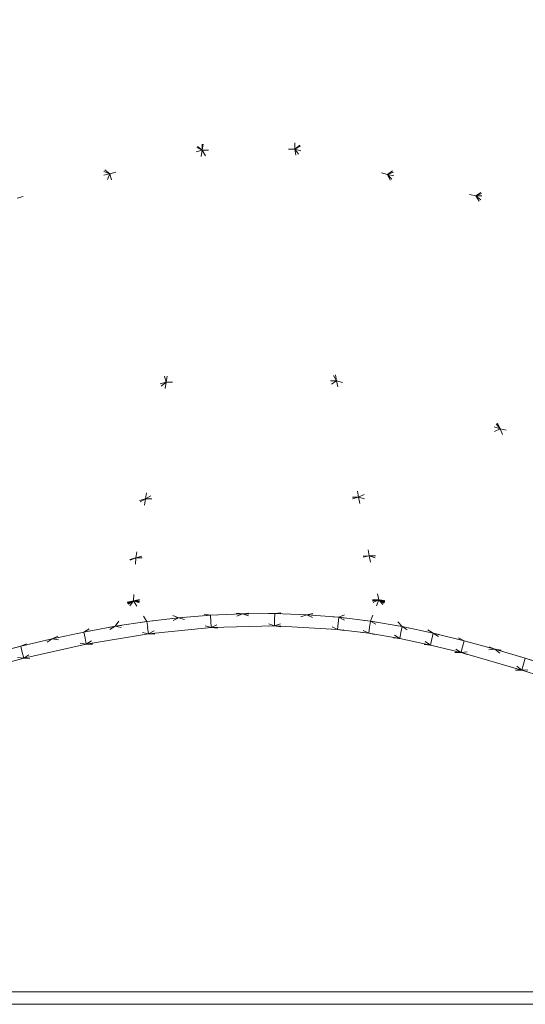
# Model space of a CAD drawing. Header units: millimetres. Extents: x 1700 to 4670, y 990 to 3874.
# Tile 34 of 110: x 3149 to 3157, y 1817 to 1833. Entities that reach past the tile are written whole.
import ezdxf

# ---------------------------------------------------------------- set-up
doc = ezdxf.new("R2010")
doc.units = ezdxf.units.MM
doc.linetypes.add('Wipeout_Contour', pattern=[1000, 0, -1000])
doc.layers.add('Nowe_320-W Umeblowanie', color=252, linetype='Continuous')
doc.layers.add('Nowe_320-W Umeblowanie_Nr_pióra__2', color=252, linetype='Continuous', lineweight=13)

msp = doc.modelspace()

# ---------------------------------------------------------------- linework, layer by layer
at = {"layer": 'Nowe_320-W Umeblowanie', "color": 252, "linetype": 'Wipeout_Contour', "lineweight": 0, "ltscale": 44957.503808}
for p, q in [((3159.216, 1835.532), (3153.697, 1831.133)), ((3153.697, 1831.133), (3159.488, 1834.055))]:
    msp.add_line(p, q, dxfattribs=at)
at = {"layer": 'Nowe_320-W Umeblowanie', "color": 252, "linetype": 'Wipeout_Contour', "lineweight": 0, "ltscale": 269128.605946}
for p, q in [((3153.697, 1831.133), (3159.216, 1835.532)), ((3153.692, 1833.785), (3153.697, 1831.133))]:
    msp.add_line(p, q, dxfattribs=at)
at = {"layer": 'Nowe_320-W Umeblowanie', "color": 252, "linetype": 'Wipeout_Contour', "lineweight": 0, "ltscale": 44756.911994}
for p, q in [((3152.211, 1831.114), (3146.888, 1835.477)), ((3146.477, 1834.05), (3152.211, 1831.114))]:
    msp.add_line(p, q, dxfattribs=at)
at = {"layer": 'Nowe_320-W Umeblowanie', "color": 252, "linetype": 'Wipeout_Contour', "lineweight": 0, "ltscale": 238841.468379}
for p, q in [((3146.888, 1835.477), (3152.211, 1831.114)), ((3152.211, 1831.114), (3152.213, 1833.894))]:
    msp.add_line(p, q, dxfattribs=at)
at = {"layer": 'Nowe_320-W Umeblowanie', "color": 252, "linetype": 'Wipeout_Contour', "lineweight": 0, "ltscale": 44761.63009}
for p, q in [((3150.728, 1830.739), (3146.477, 1834.05)), ((3146.079, 1832.549), (3150.728, 1830.739))]:
    msp.add_line(p, q, dxfattribs=at)
at = {"layer": 'Nowe_320-W Umeblowanie', "color": 252, "linetype": 'Wipeout_Contour', "lineweight": 0, "ltscale": 44816.908188}
for p, q in [((3152.211, 1831.114), (3146.477, 1834.05)), ((3146.477, 1834.05), (3150.728, 1830.739)), ((3150.728, 1830.739), (3152.211, 1831.114))]:
    msp.add_line(p, q, dxfattribs=at)
at = {"layer": 'Nowe_320-W Umeblowanie', "color": 252, "linetype": 'Wipeout_Contour', "lineweight": 0, "ltscale": 44959.674154}
for p, q in [((3159.488, 1834.055), (3153.697, 1831.133)), ((3155.186, 1830.726), (3159.488, 1834.055)), ((3153.697, 1831.133), (3155.186, 1830.726))]:
    msp.add_line(p, q, dxfattribs=at)
at = {"layer": 'Nowe_320-W Umeblowanie', "color": 252, "linetype": 'Wipeout_Contour', "lineweight": 0, "ltscale": 44995.615731}
for p, q in [((3159.488, 1834.055), (3155.186, 1830.726)), ((3155.186, 1830.726), (3159.821, 1832.553))]:
    msp.add_line(p, q, dxfattribs=at)
at = {"layer": 'Nowe_320-W Umeblowanie', "color": 252, "linetype": 'Wipeout_Contour', "lineweight": 0, "ltscale": 59801.5525}
for p, q in [((3152.213, 1833.894), (3152.211, 1831.114)), ((3152.211, 1831.114), (3152.651, 1833.724))]:
    msp.add_line(p, q, dxfattribs=at)
at = {"layer": 'Nowe_320-W Umeblowanie', "color": 252, "linetype": 'Wipeout_Contour', "lineweight": 0, "ltscale": 104695.386679}
for p, q in [((3153.697, 1831.133), (3153.692, 1833.785)), ((3152.651, 1833.724), (3152.211, 1831.114)), ((3152.211, 1831.114), (3153.697, 1831.133))]:
    msp.add_line(p, q, dxfattribs=at)
at = {"layer": 'Nowe_320-W Umeblowanie', "color": 252, "linetype": 'Wipeout_Contour', "lineweight": 0, "ltscale": 44806.650479}
for p, q in [((3150.728, 1830.739), (3146.079, 1832.549)), ((3149.242, 1830.349), (3150.728, 1830.739))]:
    msp.add_line(p, q, dxfattribs=at)
at = {"layer": 'Nowe_320-W Umeblowanie', "color": 252, "linetype": 'Wipeout_Contour', "lineweight": 0, "ltscale": 44998.764608}
for p, q in [((3159.821, 1832.553), (3155.186, 1830.726)), ((3156.599, 1830.382), (3159.821, 1832.553)), ((3155.186, 1830.726), (3156.599, 1830.382))]:
    msp.add_line(p, q, dxfattribs=at)
at = {"layer": 'Nowe_320-W Umeblowanie', "color": 252, "linetype": 'Wipeout_Contour', "lineweight": 0, "ltscale": 45025.090345}
for p, q in [((3159.821, 1832.553), (3156.599, 1830.382)), ((3156.599, 1830.382), (3159.735, 1831.799))]:
    msp.add_line(p, q, dxfattribs=at)
at = {"layer": 'Nowe_320-W Umeblowanie', "color": 252, "linetype": 'Wipeout_Contour', "lineweight": 0, "ltscale": 45027.485127}
for p, q in [((3159.735, 1831.799), (3156.599, 1830.382)), ((3156.599, 1830.382), (3158.164, 1830.411))]:
    msp.add_line(p, q, dxfattribs=at)
at = {"layer": 'Nowe_320-W Umeblowanie', "color": 252, "linetype": 'Wipeout_Contour', "lineweight": 0, "ltscale": 44899.200182}
for p, q in [((3152.211, 1831.114), (3150.728, 1830.739)), ((3151.633, 1827.393), (3152.211, 1831.114)), ((3150.728, 1830.739), (3151.633, 1827.393))]:
    msp.add_line(p, q, dxfattribs=at)
at = {"layer": 'Nowe_320-W Umeblowanie', "color": 252, "linetype": 'Wipeout_Contour', "lineweight": 0, "ltscale": 44949.373323}
for p, q in [((3152.211, 1831.114), (3151.633, 1827.393)), ((3154.368, 1827.416), (3152.211, 1831.114)), ((3151.633, 1827.393), (3154.368, 1827.416))]:
    msp.add_line(p, q, dxfattribs=at)
at = {"layer": 'Nowe_320-W Umeblowanie', "color": 252, "linetype": 'Wipeout_Contour', "lineweight": 0, "ltscale": 44939.117259}
for p, q in [((3153.697, 1831.133), (3152.211, 1831.114)), ((3152.211, 1831.114), (3154.368, 1827.416)), ((3154.368, 1827.416), (3153.697, 1831.133))]:
    msp.add_line(p, q, dxfattribs=at)
at = {"layer": 'Nowe_320-W Umeblowanie', "color": 252, "linetype": 'Wipeout_Contour', "lineweight": 0, "ltscale": 45005.399634}
for p, q in [((3153.697, 1831.133), (3154.368, 1827.416)), ((3156.989, 1826.648), (3153.697, 1831.133)), ((3154.368, 1827.416), (3156.989, 1826.648))]:
    msp.add_line(p, q, dxfattribs=at)
at = {"layer": 'Nowe_320-W Umeblowanie', "color": 252, "linetype": 'Wipeout_Contour', "lineweight": 0, "ltscale": 44989.005338}
for p, q in [((3153.697, 1831.133), (3156.989, 1826.648)), ((3155.186, 1830.726), (3153.697, 1831.133)), ((3156.989, 1826.648), (3155.186, 1830.726))]:
    msp.add_line(p, q, dxfattribs=at)
at = {"layer": 'Nowe_320-W Umeblowanie', "color": 252, "linetype": 'Wipeout_Contour', "lineweight": 0, "ltscale": 44867.223067}
for p, q in [((3149, 1826.697), (3150.728, 1830.739)), ((3150.728, 1830.739), (3149.242, 1830.349))]:
    msp.add_line(p, q, dxfattribs=at)
at = {"layer": 'Nowe_320-W Umeblowanie', "color": 252, "linetype": 'Wipeout_Contour', "lineweight": 0, "ltscale": 44904.812512}
for p, q in [((3150.728, 1830.739), (3149, 1826.697)), ((3151.633, 1827.393), (3150.728, 1830.739)), ((3149, 1826.697), (3151.633, 1827.393))]:
    msp.add_line(p, q, dxfattribs=at)
at = {"layer": 'Nowe_320-W Umeblowanie', "color": 252, "linetype": 'Wipeout_Contour', "lineweight": 0, "ltscale": 45040.100715}
for p, q in [((3155.186, 1830.726), (3159.65, 1826.004)), ((3156.599, 1830.382), (3155.186, 1830.726)), ((3159.65, 1826.004), (3156.599, 1830.382))]:
    msp.add_line(p, q, dxfattribs=at)
at = {"layer": 'Nowe_320-W Umeblowanie', "color": 252, "linetype": 'Wipeout_Contour', "lineweight": 0, "ltscale": 45068.131529}
for p, q in [((3155.186, 1830.726), (3156.989, 1826.648)), ((3159.65, 1826.004), (3155.186, 1830.726)), ((3156.989, 1826.648), (3159.65, 1826.004))]:
    msp.add_line(p, q, dxfattribs=at)
at = {"layer": 'Nowe_320-W Umeblowanie', "color": 252, "linetype": 'Wipeout_Contour', "lineweight": 0, "ltscale": 45083.728155}
for p, q in [((3158.164, 1830.411), (3156.599, 1830.382)), ((3156.599, 1830.382), (3162.302, 1826.12))]:
    msp.add_line(p, q, dxfattribs=at)
at = {"layer": 'Nowe_320-W Umeblowanie', "color": 252, "linetype": 'Wipeout_Contour', "lineweight": 0, "ltscale": 45124.400857}
for p, q in [((3162.302, 1826.12), (3156.599, 1830.382)), ((3156.599, 1830.382), (3159.65, 1826.004))]:
    msp.add_line(p, q, dxfattribs=at)
at = {"layer": 'Nowe_320-W Umeblowanie', "color": 252, "linetype": 'Wipeout_Contour', "lineweight": 0, "ltscale": 44949.689789}
for p, q in [((3151.633, 1827.393), (3148.051, 1824.677)), ((3151.302, 1825.521), (3151.633, 1827.393)), ((3148.051, 1824.677), (3151.302, 1825.521))]:
    msp.add_line(p, q, dxfattribs=at)
at = {"layer": 'Nowe_320-W Umeblowanie', "color": 252, "linetype": 'Wipeout_Contour', "lineweight": 0, "ltscale": 44924.857178}
for p, q in [((3148.051, 1824.677), (3151.633, 1827.393)), ((3151.633, 1827.393), (3149, 1826.697))]:
    msp.add_line(p, q, dxfattribs=at)
at = {"layer": 'Nowe_320-W Umeblowanie', "color": 252, "linetype": 'Wipeout_Contour', "lineweight": 0, "ltscale": 45014.391614}
for p, q in [((3154.368, 1827.416), (3151.302, 1825.521)), ((3154.721, 1825.549), (3154.368, 1827.416)), ((3151.302, 1825.521), (3154.721, 1825.549))]:
    msp.add_line(p, q, dxfattribs=at)
at = {"layer": 'Nowe_320-W Umeblowanie', "color": 252, "linetype": 'Wipeout_Contour', "lineweight": 0, "ltscale": 44978.991664}
for p, q in [((3151.302, 1825.521), (3154.368, 1827.416)), ((3151.633, 1827.393), (3151.302, 1825.521)), ((3154.368, 1827.416), (3151.633, 1827.393))]:
    msp.add_line(p, q, dxfattribs=at)
at = {"layer": 'Nowe_320-W Umeblowanie', "color": 252, "linetype": 'Wipeout_Contour', "lineweight": 0, "ltscale": 45049.766202}
for p, q in [((3156.989, 1826.648), (3154.368, 1827.416)), ((3154.368, 1827.416), (3154.721, 1825.549)), ((3154.721, 1825.549), (3156.989, 1826.648))]:
    msp.add_line(p, q, dxfattribs=at)
at = {"layer": 'Nowe_320-W Umeblowanie', "color": 252, "linetype": 'Wipeout_Contour', "lineweight": 0, "ltscale": 45094.262704}
for p, q in [((3156.989, 1826.648), (3154.721, 1825.549)), ((3157.897, 1824.638), (3156.989, 1826.648)), ((3154.721, 1825.549), (3157.897, 1824.638))]:
    msp.add_line(p, q, dxfattribs=at)
at = {"layer": 'Nowe_320-W Umeblowanie', "color": 252, "linetype": 'Wipeout_Contour', "lineweight": 0, "ltscale": 45128.381703}
for p, q in [((3159.65, 1826.004), (3156.989, 1826.648)), ((3156.989, 1826.648), (3157.897, 1824.638))]:
    msp.add_line(p, q, dxfattribs=at)
at = {"layer": 'Nowe_320-W Umeblowanie', "color": 252, "linetype": 'Wipeout_Contour', "lineweight": 0, "ltscale": 45041.940853}
for p, q in [((3154.721, 1825.549), (3151.146, 1824.577)), ((3154.891, 1824.607), (3154.721, 1825.549)), ((3151.146, 1824.577), (3154.891, 1824.607))]:
    msp.add_line(p, q, dxfattribs=at)
at = {"layer": 'Nowe_320-W Umeblowanie', "color": 252, "linetype": 'Wipeout_Contour', "lineweight": 0, "ltscale": 45009.056501}
for p, q in [((3151.146, 1824.577), (3154.721, 1825.549)), ((3154.721, 1825.549), (3151.302, 1825.521)), ((3151.302, 1825.521), (3151.146, 1824.577))]:
    msp.add_line(p, q, dxfattribs=at)
at = {"layer": 'Nowe_320-W Umeblowanie', "color": 252, "linetype": 'Wipeout_Contour', "lineweight": 0, "ltscale": 45092.797117}
for p, q in [((3157.897, 1824.638), (3154.721, 1825.549)), ((3154.721, 1825.549), (3154.891, 1824.607)), ((3154.891, 1824.607), (3157.897, 1824.638))]:
    msp.add_line(p, q, dxfattribs=at)
at = {"layer": 'Nowe_320-W Umeblowanie', "color": 252, "linetype": 'Wipeout_Contour', "lineweight": 0, "ltscale": 44967.921681}
for p, q in [((3151.302, 1825.521), (3147.593, 1823.653)), ((3151.146, 1824.577), (3151.302, 1825.521)), ((3147.593, 1823.653), (3151.146, 1824.577))]:
    msp.add_line(p, q, dxfattribs=at)
at = {"layer": 'Nowe_320-W Umeblowanie', "color": 252, "linetype": 'Wipeout_Contour', "lineweight": 0, "ltscale": 44944.699466}
for p, q in [((3147.593, 1823.653), (3151.302, 1825.521)), ((3151.302, 1825.521), (3148.051, 1824.677))]:
    msp.add_line(p, q, dxfattribs=at)
at = {"layer": 'Nowe_320-W Umeblowanie', "color": 252, "linetype": 'Wipeout_Contour', "lineweight": 0, "ltscale": 45059.521609}
for p, q in [((3154.891, 1824.607), (3151.106, 1823.888)), ((3155.043, 1823.903), (3154.891, 1824.607)), ((3151.106, 1823.888), (3155.043, 1823.903))]:
    msp.add_line(p, q, dxfattribs=at)
at = {"layer": 'Nowe_320-W Umeblowanie', "color": 252, "linetype": 'Wipeout_Contour', "lineweight": 0, "ltscale": 45025.964999}
for p, q in [((3151.106, 1823.888), (3154.891, 1824.607)), ((3154.891, 1824.607), (3151.146, 1824.577)), ((3151.146, 1824.577), (3151.106, 1823.888))]:
    msp.add_line(p, q, dxfattribs=at)
at = {"layer": 'Nowe_320-W Umeblowanie', "color": 252, "linetype": 'Wipeout_Contour', "lineweight": 0, "ltscale": 45131.699943}
for p, q in [((3157.897, 1824.638), (3154.891, 1824.607)), ((3154.891, 1824.607), (3158.362, 1823.61))]:
    msp.add_line(p, q, dxfattribs=at)
at = {"layer": 'Nowe_320-W Umeblowanie', "color": 252, "linetype": 'Wipeout_Contour', "lineweight": 0, "ltscale": 45116.227952}
for p, q in [((3154.891, 1824.607), (3155.043, 1823.903)), ((3158.362, 1823.61), (3154.891, 1824.607)), ((3155.043, 1823.903), (3158.362, 1823.61))]:
    msp.add_line(p, q, dxfattribs=at)
at = {"layer": 'Nowe_320-W Umeblowanie', "color": 252, "linetype": 'Wipeout_Contour', "lineweight": 0, "ltscale": 44979.08663}
for p, q in [((3151.146, 1824.577), (3147.173, 1822.898)), ((3151.106, 1823.888), (3151.146, 1824.577)), ((3147.173, 1822.898), (3151.106, 1823.888))]:
    msp.add_line(p, q, dxfattribs=at)
at = {"layer": 'Nowe_320-W Umeblowanie', "color": 252, "linetype": 'Wipeout_Contour', "lineweight": 0, "ltscale": 44955.143079}
for p, q in [((3147.173, 1822.898), (3151.146, 1824.577)), ((3151.146, 1824.577), (3147.593, 1823.653))]:
    msp.add_line(p, q, dxfattribs=at)
at = {"layer": 'Nowe_320-W Umeblowanie', "color": 252, "linetype": 'Wipeout_Contour', "lineweight": 0, "ltscale": 44972.536988}
for p, q in [((3151.106, 1823.888), (3147.173, 1822.898)), ((3148.798, 1823.029), (3151.106, 1823.888))]:
    msp.add_line(p, q, dxfattribs=at)
at = {"layer": 'Nowe_320-W Umeblowanie', "color": 252, "linetype": 'Wipeout_Contour', "lineweight": 0, "ltscale": 44986.818402}
for p, q in [((3151.106, 1823.888), (3148.798, 1823.029)), ((3149.299, 1823.158), (3151.106, 1823.888)), ((3148.798, 1823.029), (3149.299, 1823.158))]:
    msp.add_line(p, q, dxfattribs=at)
at = {"layer": 'Nowe_320-W Umeblowanie', "color": 252, "linetype": 'Wipeout_Contour', "lineweight": 0, "ltscale": 44992.624794}
for p, q in [((3151.106, 1823.888), (3149.299, 1823.158)), ((3149.804, 1823.278), (3151.106, 1823.888)), ((3149.299, 1823.158), (3149.804, 1823.278))]:
    msp.add_line(p, q, dxfattribs=at)
at = {"layer": 'Nowe_320-W Umeblowanie', "color": 252, "linetype": 'Wipeout_Contour', "lineweight": 0, "ltscale": 44998.588614}
for p, q in [((3151.106, 1823.888), (3149.804, 1823.278)), ((3150.312, 1823.386), (3151.106, 1823.888)), ((3149.804, 1823.278), (3150.312, 1823.386))]:
    msp.add_line(p, q, dxfattribs=at)
at = {"layer": 'Nowe_320-W Umeblowanie', "color": 252, "linetype": 'Wipeout_Contour', "lineweight": 0, "ltscale": 45004.631797}
for p, q in [((3151.106, 1823.888), (3150.312, 1823.386)), ((3150.815, 1823.479), (3151.106, 1823.888)), ((3150.312, 1823.386), (3150.815, 1823.479))]:
    msp.add_line(p, q, dxfattribs=at)
at = {"layer": 'Nowe_320-W Umeblowanie', "color": 252, "linetype": 'Wipeout_Contour', "lineweight": 0, "ltscale": 45011.104642}
for p, q in [((3151.106, 1823.888), (3150.815, 1823.479)), ((3151.322, 1823.556), (3151.106, 1823.888)), ((3150.815, 1823.479), (3151.322, 1823.556))]:
    msp.add_line(p, q, dxfattribs=at)
at = {"layer": 'Nowe_320-W Umeblowanie', "color": 252, "linetype": 'Wipeout_Contour', "lineweight": 0, "ltscale": 45050.217525}
for p, q in [((3155.043, 1823.903), (3151.106, 1823.888)), ((3151.106, 1823.888), (3152.858, 1823.68)), ((3152.858, 1823.68), (3155.043, 1823.903))]:
    msp.add_line(p, q, dxfattribs=at)
at = {"layer": 'Nowe_320-W Umeblowanie', "color": 252, "linetype": 'Wipeout_Contour', "lineweight": 0, "ltscale": 45018.011304}
for p, q in [((3151.106, 1823.888), (3151.322, 1823.556)), ((3151.832, 1823.616), (3151.106, 1823.888)), ((3151.322, 1823.556), (3151.832, 1823.616))]:
    msp.add_line(p, q, dxfattribs=at)
at = {"layer": 'Nowe_320-W Umeblowanie', "color": 252, "linetype": 'Wipeout_Contour', "lineweight": 0, "ltscale": 45024.78462}
for p, q in [((3152.343, 1823.657), (3151.106, 1823.888)), ((3151.106, 1823.888), (3151.832, 1823.616)), ((3151.832, 1823.616), (3152.343, 1823.657))]:
    msp.add_line(p, q, dxfattribs=at)
at = {"layer": 'Nowe_320-W Umeblowanie', "color": 252, "linetype": 'Wipeout_Contour', "lineweight": 0, "ltscale": 45031.988348}
for p, q in [((3151.106, 1823.888), (3152.343, 1823.657)), ((3152.858, 1823.68), (3151.106, 1823.888)), ((3152.343, 1823.657), (3152.858, 1823.68))]:
    msp.add_line(p, q, dxfattribs=at)
at = {"layer": 'Nowe_320-W Umeblowanie', "color": 252, "linetype": 'Wipeout_Contour', "lineweight": 0, "ltscale": 45069.324415}
for p, q in [((3155.043, 1823.903), (3152.858, 1823.68)), ((3153.374, 1823.682), (3155.043, 1823.903)), ((3152.858, 1823.68), (3153.374, 1823.682))]:
    msp.add_line(p, q, dxfattribs=at)
at = {"layer": 'Nowe_320-W Umeblowanie', "color": 252, "linetype": 'Wipeout_Contour', "lineweight": 0, "ltscale": 45077.049728}
for p, q in [((3155.043, 1823.903), (3153.374, 1823.682)), ((3153.889, 1823.664), (3155.043, 1823.903)), ((3153.374, 1823.682), (3153.889, 1823.664))]:
    msp.add_line(p, q, dxfattribs=at)
at = {"layer": 'Nowe_320-W Umeblowanie', "color": 252, "linetype": 'Wipeout_Contour', "lineweight": 0, "ltscale": 45085.0032}
for p, q in [((3155.043, 1823.903), (3153.889, 1823.664)), ((3154.404, 1823.624), (3155.043, 1823.903)), ((3153.889, 1823.664), (3154.404, 1823.624))]:
    msp.add_line(p, q, dxfattribs=at)
at = {"layer": 'Nowe_320-W Umeblowanie', "color": 252, "linetype": 'Wipeout_Contour', "lineweight": 0, "ltscale": 45093.052647}
for p, q in [((3155.043, 1823.903), (3154.404, 1823.624)), ((3154.912, 1823.562), (3155.043, 1823.903)), ((3154.404, 1823.624), (3154.912, 1823.562))]:
    msp.add_line(p, q, dxfattribs=at)
at = {"layer": 'Nowe_320-W Umeblowanie', "color": 252, "linetype": 'Wipeout_Contour', "lineweight": 0, "ltscale": 45102.00378}
for p, q in [((3155.043, 1823.903), (3154.912, 1823.562)), ((3155.417, 1823.477), (3155.043, 1823.903)), ((3154.912, 1823.562), (3155.417, 1823.477))]:
    msp.add_line(p, q, dxfattribs=at)
at = {"layer": 'Nowe_320-W Umeblowanie', "color": 252, "linetype": 'Wipeout_Contour', "lineweight": 0, "ltscale": 45156.569632}
for p, q in [((3158.362, 1823.61), (3155.043, 1823.903)), ((3155.043, 1823.903), (3158.832, 1822.839))]:
    msp.add_line(p, q, dxfattribs=at)
at = {"layer": 'Nowe_320-W Umeblowanie', "color": 252, "linetype": 'Wipeout_Contour', "lineweight": 0, "ltscale": 45149.553278}
for p, q in [((3155.043, 1823.903), (3156.907, 1823.112)), ((3158.832, 1822.839), (3155.043, 1823.903)), ((3156.907, 1823.112), (3158.832, 1822.839))]:
    msp.add_line(p, q, dxfattribs=at)
at = {"layer": 'Nowe_320-W Umeblowanie', "color": 252, "linetype": 'Wipeout_Contour', "lineweight": 0, "ltscale": 45128.586529}
for p, q in [((3156.907, 1823.112), (3155.043, 1823.903)), ((3155.043, 1823.903), (3156.414, 1823.248)), ((3156.414, 1823.248), (3156.907, 1823.112))]:
    msp.add_line(p, q, dxfattribs=at)
at = {"layer": 'Nowe_320-W Umeblowanie', "color": 252, "linetype": 'Wipeout_Contour', "lineweight": 0, "ltscale": 45110.682061}
for p, q in [((3155.043, 1823.903), (3155.417, 1823.477)), ((3155.918, 1823.371), (3155.043, 1823.903)), ((3155.417, 1823.477), (3155.918, 1823.371))]:
    msp.add_line(p, q, dxfattribs=at)
at = {"layer": 'Nowe_320-W Umeblowanie', "color": 252, "linetype": 'Wipeout_Contour', "lineweight": 0, "ltscale": 45119.523277}
for p, q in [((3155.043, 1823.903), (3155.918, 1823.371)), ((3156.414, 1823.248), (3155.043, 1823.903)), ((3155.918, 1823.371), (3156.414, 1823.248))]:
    msp.add_line(p, q, dxfattribs=at)
at = {"layer": 'Nowe_320-W Umeblowanie', "color": 252, "linetype": 'Wipeout_Contour', "lineweight": 0, "ltscale": 45036.266848}
for p, q in [((3152.343, 1823.657), (3151.832, 1823.616)), ((3152.356, 1823.46), (3152.343, 1823.657)), ((3151.832, 1823.616), (3152.356, 1823.46))]:
    msp.add_line(p, q, dxfattribs=at)
at = {"layer": 'Nowe_320-W Umeblowanie', "color": 252, "linetype": 'Wipeout_Contour', "lineweight": 0, "ltscale": 45044.165354}
for p, q in [((3152.858, 1823.68), (3152.343, 1823.657)), ((3152.343, 1823.657), (3152.356, 1823.46)), ((3152.356, 1823.46), (3152.858, 1823.68))]:
    msp.add_line(p, q, dxfattribs=at)
at = {"layer": 'Nowe_320-W Umeblowanie', "color": 252, "linetype": 'Wipeout_Contour', "lineweight": 0, "ltscale": 45053.168151}
for p, q in [((3152.858, 1823.68), (3152.356, 1823.46)), ((3153.371, 1823.484), (3152.858, 1823.68)), ((3152.356, 1823.46), (3153.371, 1823.484))]:
    msp.add_line(p, q, dxfattribs=at)
at = {"layer": 'Nowe_320-W Umeblowanie', "color": 252, "linetype": 'Wipeout_Contour', "lineweight": 0, "ltscale": 45058.355948}
for p, q in [((3153.374, 1823.682), (3152.858, 1823.68)), ((3152.858, 1823.68), (3153.371, 1823.484)), ((3153.371, 1823.484), (3153.374, 1823.682))]:
    msp.add_line(p, q, dxfattribs=at)
at = {"layer": 'Nowe_320-W Umeblowanie', "color": 252, "linetype": 'Wipeout_Contour', "lineweight": 0, "ltscale": 45066.971664}
for p, q in [((3153.374, 1823.682), (3153.371, 1823.484)), ((3153.371, 1823.484), (3153.889, 1823.664)), ((3153.889, 1823.664), (3153.374, 1823.682))]:
    msp.add_line(p, q, dxfattribs=at)
at = {"layer": 'Nowe_320-W Umeblowanie', "color": 252, "linetype": 'Wipeout_Contour', "lineweight": 0, "ltscale": 45076.293204}
for p, q in [((3153.889, 1823.664), (3153.371, 1823.484)), ((3154.384, 1823.427), (3153.889, 1823.664)), ((3153.371, 1823.484), (3154.384, 1823.427))]:
    msp.add_line(p, q, dxfattribs=at)
at = {"layer": 'Nowe_320-W Umeblowanie', "color": 252, "linetype": 'Wipeout_Contour', "lineweight": 0, "ltscale": 45082.376464}
for p, q in [((3153.889, 1823.664), (3154.384, 1823.427)), ((3154.404, 1823.624), (3153.889, 1823.664)), ((3154.384, 1823.427), (3154.404, 1823.624))]:
    msp.add_line(p, q, dxfattribs=at)
at = {"layer": 'Nowe_320-W Umeblowanie', "color": 252, "linetype": 'Wipeout_Contour', "lineweight": 0, "ltscale": 45015.868343}
for p, q in [((3151.322, 1823.556), (3150.815, 1823.479)), ((3151.349, 1823.36), (3151.322, 1823.556)), ((3150.815, 1823.479), (3151.349, 1823.36))]:
    msp.add_line(p, q, dxfattribs=at)
at = {"layer": 'Nowe_320-W Umeblowanie', "color": 252, "linetype": 'Wipeout_Contour', "lineweight": 0, "ltscale": 45023.129921}
for p, q in [((3151.832, 1823.616), (3151.322, 1823.556)), ((3151.322, 1823.556), (3151.349, 1823.36)), ((3151.349, 1823.36), (3151.832, 1823.616))]:
    msp.add_line(p, q, dxfattribs=at)
at = {"layer": 'Nowe_320-W Umeblowanie', "color": 252, "linetype": 'Wipeout_Contour', "lineweight": 0, "ltscale": 45031.434568}
for p, q in [((3151.832, 1823.616), (3151.349, 1823.36)), ((3152.356, 1823.46), (3151.832, 1823.616)), ((3151.349, 1823.36), (3152.356, 1823.46))]:
    msp.add_line(p, q, dxfattribs=at)
at = {"layer": 'Nowe_320-W Umeblowanie', "color": 252, "linetype": 'Wipeout_Contour', "lineweight": 0, "ltscale": 45078.702292}
for p, q in [((3153.371, 1823.484), (3152.356, 1823.459)), ((3155.874, 1823.178), (3153.371, 1823.484)), ((3152.356, 1823.459), (3155.874, 1823.178))]:
    msp.add_line(p, q, dxfattribs=at)
at = {"layer": 'Nowe_320-W Umeblowanie', "color": 252, "linetype": 'Wipeout_Contour', "lineweight": 0, "ltscale": 75093.63292}
for p, q in [((3153.371, 1823.484), (3152.356, 1823.46)), ((3152.359, 1823.459), (3153.371, 1823.484)), ((3153.371, 1823.484), (3153.375, 1823.484)), ((3153.375, 1823.484), (3153.371, 1823.484)), ((3152.356, 1823.46), (3152.359, 1823.459))]:
    msp.add_line(p, q, dxfattribs=at)
at = {"layer": 'Nowe_320-W Umeblowanie', "color": 252, "linetype": 'Wipeout_Contour', "lineweight": 0, "ltscale": 45089.68165}
for p, q in [((3154.384, 1823.427), (3153.371, 1823.484)), ((3153.371, 1823.484), (3155.38, 1823.282)), ((3155.38, 1823.282), (3154.384, 1823.427))]:
    msp.add_line(p, q, dxfattribs=at)
at = {"layer": 'Nowe_320-W Umeblowanie', "color": 252, "linetype": 'Wipeout_Contour', "lineweight": 0, "ltscale": 45102.513748}
for p, q in [((3155.38, 1823.282), (3153.371, 1823.484)), ((3153.371, 1823.484), (3155.874, 1823.178)), ((3155.874, 1823.178), (3155.38, 1823.282))]:
    msp.add_line(p, q, dxfattribs=at)
at = {"layer": 'Nowe_320-W Umeblowanie', "color": 252, "linetype": 'Wipeout_Contour', "lineweight": 0, "ltscale": 75133.102505}
for p, q in [((3153.371, 1823.484), (3153.377, 1823.484)), ((3154.384, 1823.427), (3153.371, 1823.484)), ((3153.377, 1823.484), (3154.384, 1823.427)), ((3154.384, 1823.427), (3154.393, 1823.426)), ((3154.393, 1823.426), (3154.384, 1823.427))]:
    msp.add_line(p, q, dxfattribs=at)
at = {"layer": 'Nowe_320-W Umeblowanie', "color": 252, "linetype": 'Wipeout_Contour', "lineweight": 0, "ltscale": 45092.883739}
for p, q in [((3154.404, 1823.624), (3154.384, 1823.427)), ((3154.883, 1823.366), (3154.404, 1823.624)), ((3154.384, 1823.427), (3154.883, 1823.366))]:
    msp.add_line(p, q, dxfattribs=at)
at = {"layer": 'Nowe_320-W Umeblowanie', "color": 252, "linetype": 'Wipeout_Contour', "lineweight": 0, "ltscale": 45094.917458}
for p, q in [((3154.912, 1823.562), (3154.404, 1823.624)), ((3154.404, 1823.624), (3154.883, 1823.366)), ((3154.883, 1823.366), (3154.912, 1823.562))]:
    msp.add_line(p, q, dxfattribs=at)
at = {"layer": 'Nowe_320-W Umeblowanie', "color": 252, "linetype": 'Wipeout_Contour', "lineweight": 0, "ltscale": 45105.459268}
for p, q in [((3154.912, 1823.562), (3154.883, 1823.366)), ((3155.38, 1823.283), (3154.912, 1823.562)), ((3154.883, 1823.366), (3155.38, 1823.283))]:
    msp.add_line(p, q, dxfattribs=at)
at = {"layer": 'Nowe_320-W Umeblowanie', "color": 252, "linetype": 'Wipeout_Contour', "lineweight": 0, "ltscale": 45107.80328}
for p, q in [((3155.417, 1823.477), (3154.912, 1823.562)), ((3154.912, 1823.562), (3155.38, 1823.283)), ((3155.38, 1823.283), (3155.417, 1823.477))]:
    msp.add_line(p, q, dxfattribs=at)
at = {"layer": 'Nowe_320-W Umeblowanie', "color": 252, "linetype": 'Wipeout_Contour', "lineweight": 0, "ltscale": 44996.983548}
for p, q in [((3150.312, 1823.386), (3149.804, 1823.278)), ((3150.351, 1823.192), (3150.312, 1823.386)), ((3149.804, 1823.278), (3150.351, 1823.192))]:
    msp.add_line(p, q, dxfattribs=at)
at = {"layer": 'Nowe_320-W Umeblowanie', "color": 252, "linetype": 'Wipeout_Contour', "lineweight": 0, "ltscale": 45003.696426}
for p, q in [((3150.815, 1823.479), (3150.312, 1823.386)), ((3150.312, 1823.386), (3150.351, 1823.192)), ((3150.351, 1823.192), (3150.815, 1823.479))]:
    msp.add_line(p, q, dxfattribs=at)
at = {"layer": 'Nowe_320-W Umeblowanie', "color": 252, "linetype": 'Wipeout_Contour', "lineweight": 0, "ltscale": 45011.396873}
for p, q in [((3150.815, 1823.479), (3150.351, 1823.192)), ((3150.351, 1823.192), (3151.349, 1823.36)), ((3151.349, 1823.36), (3150.815, 1823.479))]:
    msp.add_line(p, q, dxfattribs=at)
at = {"layer": 'Nowe_320-W Umeblowanie', "color": 252, "linetype": 'Wipeout_Contour', "lineweight": 0, "ltscale": 45056.058101}
for p, q in [((3151.349, 1823.36), (3150.351, 1823.192)), ((3156.364, 1823.056), (3151.349, 1823.36)), ((3150.351, 1823.192), (3156.364, 1823.056))]:
    msp.add_line(p, q, dxfattribs=at)
at = {"layer": 'Nowe_320-W Umeblowanie', "color": 252, "linetype": 'Wipeout_Contour', "lineweight": 0, "ltscale": 75024.221301}
for p, q in [((3151.349, 1823.36), (3150.351, 1823.192)), ((3150.352, 1823.192), (3151.349, 1823.36)), ((3151.349, 1823.36), (3151.351, 1823.36)), ((3151.351, 1823.36), (3151.349, 1823.36)), ((3150.351, 1823.192), (3150.352, 1823.192))]:
    msp.add_line(p, q, dxfattribs=at)
at = {"layer": 'Nowe_320-W Umeblowanie', "color": 252, "linetype": 'Wipeout_Contour', "lineweight": 0, "ltscale": 75057.550025}
for p, q in [((3152.356, 1823.46), (3151.349, 1823.36)), ((3151.349, 1823.36), (3151.351, 1823.36)), ((3151.351, 1823.36), (3152.356, 1823.459)), ((3152.358, 1823.459), (3152.356, 1823.46)), ((3152.356, 1823.459), (3152.358, 1823.459))]:
    msp.add_line(p, q, dxfattribs=at)
at = {"layer": 'Nowe_320-W Umeblowanie', "color": 252, "linetype": 'Wipeout_Contour', "lineweight": 0, "ltscale": 45069.051975}
for p, q in [((3152.356, 1823.459), (3151.349, 1823.36)), ((3151.349, 1823.36), (3156.364, 1823.056)), ((3156.364, 1823.056), (3152.356, 1823.459))]:
    msp.add_line(p, q, dxfattribs=at)
at = {"layer": 'Nowe_320-W Umeblowanie', "color": 252, "linetype": 'Wipeout_Contour', "lineweight": 0, "ltscale": 45103.924272}
for p, q in [((3155.874, 1823.178), (3152.356, 1823.459)), ((3152.356, 1823.459), (3156.364, 1823.056)), ((3156.364, 1823.056), (3155.874, 1823.178))]:
    msp.add_line(p, q, dxfattribs=at)
at = {"layer": 'Nowe_320-W Umeblowanie', "color": 252, "linetype": 'Wipeout_Contour', "lineweight": 0, "ltscale": 45101.888524}
for p, q in [((3154.883, 1823.366), (3154.384, 1823.427)), ((3154.384, 1823.427), (3155.38, 1823.282)), ((3155.38, 1823.282), (3154.883, 1823.366))]:
    msp.add_line(p, q, dxfattribs=at)
at = {"layer": 'Nowe_320-W Umeblowanie', "color": 252, "linetype": 'Wipeout_Contour', "lineweight": 0, "ltscale": 90203.733698}
for p, q in [((3154.883, 1823.366), (3154.384, 1823.427)), ((3154.384, 1823.427), (3154.393, 1823.426)), ((3154.393, 1823.426), (3154.883, 1823.366)), ((3154.883, 1823.366), (3155.367, 1823.285)), ((3155.38, 1823.283), (3154.883, 1823.366)), ((3155.367, 1823.285), (3155.38, 1823.283))]:
    msp.add_line(p, q, dxfattribs=at)
at = {"layer": 'Nowe_320-W Umeblowanie', "color": 252, "linetype": 'Wipeout_Contour', "lineweight": 0, "ltscale": 45118.419696}
for p, q in [((3155.417, 1823.477), (3155.38, 1823.283)), ((3155.874, 1823.178), (3155.417, 1823.477)), ((3155.38, 1823.283), (3155.874, 1823.178))]:
    msp.add_line(p, q, dxfattribs=at)
at = {"layer": 'Nowe_320-W Umeblowanie', "color": 252, "linetype": 'Wipeout_Contour', "lineweight": 0, "ltscale": 45121.0464}
for p, q in [((3155.417, 1823.477), (3155.874, 1823.178)), ((3155.918, 1823.371), (3155.417, 1823.477)), ((3155.874, 1823.178), (3155.918, 1823.371))]:
    msp.add_line(p, q, dxfattribs=at)
at = {"layer": 'Nowe_320-W Umeblowanie', "color": 252, "linetype": 'Wipeout_Contour', "lineweight": 0, "ltscale": 45131.714542}
for p, q in [((3155.918, 1823.371), (3155.874, 1823.178)), ((3156.364, 1823.057), (3155.918, 1823.371)), ((3155.874, 1823.178), (3156.364, 1823.057))]:
    msp.add_line(p, q, dxfattribs=at)
at = {"layer": 'Nowe_320-W Umeblowanie', "color": 252, "linetype": 'Wipeout_Contour', "lineweight": 0, "ltscale": 45134.549355}
for p, q in [((3156.414, 1823.248), (3155.918, 1823.371)), ((3155.918, 1823.371), (3156.364, 1823.057)), ((3156.364, 1823.057), (3156.414, 1823.248))]:
    msp.add_line(p, q, dxfattribs=at)
at = {"layer": 'Nowe_320-W Umeblowanie', "color": 252, "linetype": 'Wipeout_Contour', "lineweight": 0, "ltscale": 44985.438318}
for p, q in [((3149.804, 1823.278), (3149.299, 1823.158)), ((3149.347, 1822.966), (3149.804, 1823.278)), ((3149.299, 1823.158), (3149.347, 1822.966))]:
    msp.add_line(p, q, dxfattribs=at)
at = {"layer": 'Nowe_320-W Umeblowanie', "color": 252, "linetype": 'Wipeout_Contour', "lineweight": 0, "ltscale": 44992.732886}
for p, q in [((3149.804, 1823.278), (3149.347, 1822.966)), ((3149.347, 1822.966), (3150.351, 1823.192)), ((3150.351, 1823.192), (3149.804, 1823.278))]:
    msp.add_line(p, q, dxfattribs=at)
at = {"layer": 'Nowe_320-W Umeblowanie', "color": 252, "linetype": 'Wipeout_Contour', "lineweight": 0, "ltscale": 45052.881819}
for p, q in [((3150.351, 1823.192), (3149.347, 1822.966)), ((3157.337, 1822.776), (3150.351, 1823.192)), ((3149.347, 1822.966), (3157.337, 1822.776))]:
    msp.add_line(p, q, dxfattribs=at)
at = {"layer": 'Nowe_320-W Umeblowanie', "color": 252, "linetype": 'Wipeout_Contour', "lineweight": 0, "ltscale": 74993.166161}
for p, q in [((3150.351, 1823.192), (3149.347, 1822.966)), ((3149.348, 1822.966), (3150.351, 1823.192)), ((3150.351, 1823.192), (3150.352, 1823.192)), ((3150.352, 1823.192), (3150.351, 1823.192)), ((3149.347, 1822.966), (3149.348, 1822.966))]:
    msp.add_line(p, q, dxfattribs=at)
at = {"layer": 'Nowe_320-W Umeblowanie', "color": 252, "linetype": 'Wipeout_Contour', "lineweight": 0, "ltscale": 45104.093754}
for p, q in [((3156.364, 1823.056), (3150.351, 1823.192)), ((3150.351, 1823.192), (3157.337, 1822.776)), ((3157.337, 1822.776), (3156.364, 1823.056))]:
    msp.add_line(p, q, dxfattribs=at)
at = {"layer": 'Nowe_320-W Umeblowanie', "color": 252, "linetype": 'Wipeout_Contour', "lineweight": 0, "ltscale": 45114.527917}
for p, q in [((3155.367, 1823.285), (3155.375, 1823.283)), ((3155.38, 1823.283), (3155.367, 1823.285)), ((3155.375, 1823.283), (3155.38, 1823.283))]:
    msp.add_line(p, q, dxfattribs=at)
at = {"layer": 'Nowe_320-W Umeblowanie', "color": 252, "linetype": 'Wipeout_Contour', "lineweight": 0, "ltscale": 75199.781996}
for p, q in [((3155.373, 1823.283), (3155.38, 1823.282)), ((3155.38, 1823.283), (3155.373, 1823.283)), ((3155.874, 1823.178), (3155.38, 1823.283)), ((3155.38, 1823.282), (3155.871, 1823.178)), ((3155.871, 1823.178), (3155.874, 1823.178))]:
    msp.add_line(p, q, dxfattribs=at)
at = {"layer": 'Nowe_320-W Umeblowanie', "color": 252, "linetype": 'Wipeout_Contour', "lineweight": 0, "ltscale": 75221.970861}
for p, q in [((3155.872, 1823.178), (3155.874, 1823.178)), ((3155.874, 1823.178), (3155.872, 1823.178)), ((3155.874, 1823.178), (3156.362, 1823.057)), ((3156.364, 1823.057), (3155.874, 1823.178)), ((3156.362, 1823.057), (3156.364, 1823.057))]:
    msp.add_line(p, q, dxfattribs=at)
at = {"layer": 'Nowe_320-W Umeblowanie', "color": 252, "linetype": 'Wipeout_Contour', "lineweight": 0, "ltscale": 45144.490919}
for p, q in [((3156.414, 1823.248), (3156.364, 1823.057)), ((3156.907, 1823.112), (3156.414, 1823.248)), ((3156.364, 1823.057), (3156.907, 1823.112))]:
    msp.add_line(p, q, dxfattribs=at)
at = {"layer": 'Nowe_320-W Umeblowanie', "color": 252, "linetype": 'Wipeout_Contour', "lineweight": 0, "ltscale": 44979.156373}
for p, q in [((3149.299, 1823.158), (3148.798, 1823.029)), ((3148.798, 1823.029), (3149.347, 1822.966)), ((3149.347, 1822.966), (3149.299, 1823.158))]:
    msp.add_line(p, q, dxfattribs=at)
at = {"layer": 'Nowe_320-W Umeblowanie', "color": 252, "linetype": 'Wipeout_Contour', "lineweight": 0, "ltscale": 44975.152821}
for p, q in [((3149.347, 1822.966), (3148.798, 1823.029)), ((3148.353, 1822.701), (3149.347, 1822.966))]:
    msp.add_line(p, q, dxfattribs=at)
at = {"layer": 'Nowe_320-W Umeblowanie', "color": 252, "linetype": 'Wipeout_Contour', "lineweight": 0, "ltscale": 60197.535702}
for p, q in [((3156.362, 1823.057), (3156.364, 1823.056)), ((3156.364, 1823.057), (3156.362, 1823.057)), ((3157.337, 1822.776), (3156.364, 1823.057)), ((3156.364, 1823.056), (3157.337, 1822.776))]:
    msp.add_line(p, q, dxfattribs=at)
at = {"layer": 'Nowe_320-W Umeblowanie', "color": 252, "linetype": 'Wipeout_Contour', "lineweight": 0, "ltscale": 45153.818798}
for p, q in [((3156.907, 1823.112), (3156.364, 1823.057)), ((3156.364, 1823.057), (3157.337, 1822.776)), ((3157.337, 1822.776), (3156.907, 1823.112))]:
    msp.add_line(p, q, dxfattribs=at)
at = {"layer": 'Nowe_320-W Umeblowanie', "color": 252, "linetype": 'Wipeout_Contour', "lineweight": 0, "ltscale": 45173.422295}
for p, q in [((3156.907, 1823.112), (3157.395, 1822.966)), ((3158.832, 1822.839), (3156.907, 1823.112))]:
    msp.add_line(p, q, dxfattribs=at)
at = {"layer": 'Nowe_320-W Umeblowanie', "color": 252, "linetype": 'Wipeout_Contour', "lineweight": 0, "ltscale": 45162.08502}
for p, q in [((3156.907, 1823.112), (3157.337, 1822.776)), ((3157.395, 1822.966), (3156.907, 1823.112)), ((3157.337, 1822.776), (3157.395, 1822.966))]:
    msp.add_line(p, q, dxfattribs=at)
at = {"layer": 'Nowe_320-W Umeblowanie', "color": 252, "linetype": 'Wipeout_Contour', "lineweight": 0, "ltscale": 45041.339544}
for p, q in [((3149.347, 1822.966), (3148.353, 1822.701)), ((3157.337, 1822.776), (3149.347, 1822.966)), ((3148.353, 1822.701), (3157.337, 1822.776))]:
    msp.add_line(p, q, dxfattribs=at)
at = {"layer": 'Nowe_320-W Umeblowanie', "color": 252, "linetype": 'Wipeout_Contour', "lineweight": 0, "ltscale": 74963.828473}
for p, q in [((3149.347, 1822.966), (3148.353, 1822.701)), ((3148.354, 1822.701), (3149.347, 1822.966)), ((3149.347, 1822.966), (3149.348, 1822.966)), ((3149.348, 1822.966), (3149.347, 1822.966))]:
    msp.add_line(p, q, dxfattribs=at)
at = {"layer": 'Nowe_320-W Umeblowanie', "color": 252, "linetype": 'Wipeout_Contour', "lineweight": 0, "ltscale": 45172.17184}
for p, q in [((3157.395, 1822.966), (3157.337, 1822.776)), ((3157.88, 1822.814), (3157.395, 1822.966)), ((3157.337, 1822.776), (3157.88, 1822.814))]:
    msp.add_line(p, q, dxfattribs=at)
at = {"layer": 'Nowe_320-W Umeblowanie', "color": 252, "linetype": 'Wipeout_Contour', "lineweight": 0, "ltscale": 45182.826796}
for p, q in [((3157.395, 1822.966), (3157.88, 1822.814)), ((3158.832, 1822.839), (3157.395, 1822.966))]:
    msp.add_line(p, q, dxfattribs=at)
at = {"layer": 'Nowe_320-W Umeblowanie', "color": 252, "linetype": 'Wipeout_Contour', "lineweight": 0, "ltscale": 45110.747832}
for p, q in [((3157.337, 1822.776), (3148.353, 1822.701)), ((3148.353, 1822.701), (3158.302, 1822.471)), ((3158.302, 1822.471), (3157.337, 1822.776))]:
    msp.add_line(p, q, dxfattribs=at)
at = {"layer": 'Nowe_320-W Umeblowanie', "color": 252, "linetype": 'Wipeout_Contour', "lineweight": 0, "ltscale": 45020.547619}
for p, q in [((3158.302, 1822.471), (3148.353, 1822.701)), ((3140.617, 1817.615), (3158.302, 1822.471))]:
    msp.add_line(p, q, dxfattribs=at)
at = {"layer": 'Nowe_320-W Umeblowanie', "color": 252, "linetype": 'Wipeout_Contour', "lineweight": 0, "ltscale": 45181.451763}
for p, q in [((3157.88, 1822.814), (3157.337, 1822.776)), ((3157.337, 1822.776), (3158.302, 1822.471))]:
    msp.add_line(p, q, dxfattribs=at)
at = {"layer": 'Nowe_320-W Umeblowanie', "color": 252, "linetype": 'Wipeout_Contour', "lineweight": 0, "ltscale": 45187.144056}
for p, q in [((3157.337, 1822.776), (3158.301, 1822.471)), ((3158.302, 1822.471), (3157.337, 1822.776))]:
    msp.add_line(p, q, dxfattribs=at)
at = {"layer": 'Nowe_320-W Umeblowanie', "color": 252, "linetype": 'Wipeout_Contour', "lineweight": 0, "ltscale": 45183.889572}
for p, q in [((3158.302, 1822.471), (3140.617, 1817.615)), ((3140.617, 1817.615), (3165.609, 1817.615))]:
    msp.add_line(p, q, dxfattribs=at)
at = {"layer": 'Nowe_320-W Umeblowanie', "color": 252, "linetype": 'Wipeout_Contour', "lineweight": 0, "ltscale": 60053.532413}
for p, q in [((3165.609, 1817.415), (3140.655, 1817.615)), ((3140.617, 1817.415), (3165.609, 1817.415))]:
    msp.add_line(p, q, dxfattribs=at)
at = {"layer": 'Nowe_320-W Umeblowanie', "color": 252, "linetype": 'Wipeout_Contour', "lineweight": 0, "ltscale": 45271.53207}
for p, q in [((3140.655, 1817.615), (3165.609, 1817.415)), ((3165.609, 1817.615), (3140.655, 1817.615))]:
    msp.add_line(p, q, dxfattribs=at)
at = {"layer": 'Nowe_320-W Umeblowanie_Nr_pióra__2', "color": 252, "linetype": 'Continuous', "lineweight": 13}
for p, q in [((3151.832, 1823.616), (3152.343, 1823.657)), ((3151.832, 1823.616), (3152.343, 1823.657)), ((3152.343, 1823.657), (3152.858, 1823.68)), ((3152.343, 1823.657), (3152.858, 1823.68)), ((3152.858, 1823.68), (3153.374, 1823.682)), ((3152.858, 1823.68), (3153.374, 1823.682)), ((3153.374, 1823.682), (3153.889, 1823.664)), ((3153.374, 1823.682), (3153.889, 1823.664)), ((3153.889, 1823.664), (3154.404, 1823.624)), ((3153.889, 1823.664), (3154.404, 1823.624)), ((3150.815, 1823.479), (3151.322, 1823.556)), ((3150.815, 1823.479), (3151.322, 1823.556)), ((3151.322, 1823.556), (3151.832, 1823.616)), ((3151.322, 1823.556), (3151.832, 1823.616)), ((3152.356, 1823.459), (3153.371, 1823.484)), ((3152.356, 1823.459), (3153.371, 1823.484)), ((3153.371, 1823.484), (3154.384, 1823.427)), ((3153.371, 1823.484), (3154.384, 1823.427)), ((3154.404, 1823.624), (3154.912, 1823.562)), ((3154.404, 1823.624), (3154.912, 1823.562)), ((3154.912, 1823.562), (3155.417, 1823.477)), ((3154.912, 1823.562), (3155.417, 1823.477)), ((3149.804, 1823.278), (3150.312, 1823.386)), ((3149.804, 1823.278), (3150.312, 1823.386)), ((3150.312, 1823.386), (3150.815, 1823.479)), ((3150.312, 1823.386), (3150.815, 1823.479)), ((3150.351, 1823.192), (3151.349, 1823.36)), ((3150.351, 1823.192), (3151.349, 1823.36)), ((3151.349, 1823.36), (3152.356, 1823.459)), ((3151.349, 1823.36), (3152.356, 1823.459)), ((3154.384, 1823.427), (3154.883, 1823.366)), ((3154.384, 1823.427), (3154.883, 1823.366)), ((3154.883, 1823.366), (3155.38, 1823.282)), ((3154.883, 1823.366), (3155.38, 1823.282)), ((3155.417, 1823.477), (3155.918, 1823.371)), ((3155.417, 1823.477), (3155.918, 1823.371)), ((3155.918, 1823.371), (3156.414, 1823.248)), ((3155.918, 1823.371), (3156.414, 1823.248)), ((3149.299, 1823.158), (3149.804, 1823.278)), ((3149.299, 1823.158), (3149.804, 1823.278)), ((3149.347, 1822.966), (3150.351, 1823.192)), ((3149.347, 1822.966), (3150.351, 1823.192)), ((3155.38, 1823.282), (3155.874, 1823.178)), ((3155.38, 1823.282), (3155.874, 1823.178)), ((3155.874, 1823.178), (3156.364, 1823.056)), ((3155.874, 1823.178), (3156.364, 1823.056)), ((3156.414, 1823.248), (3156.907, 1823.112)), ((3156.414, 1823.248), (3156.907, 1823.112)), ((3148.798, 1823.029), (3149.299, 1823.158)), ((3148.798, 1823.029), (3149.299, 1823.158)), ((3156.364, 1823.056), (3157.337, 1822.776)), ((3156.364, 1823.056), (3157.337, 1822.776)), ((3156.907, 1823.112), (3157.395, 1822.966)), ((3156.907, 1823.112), (3157.395, 1822.966)), ((3148.353, 1822.701), (3149.347, 1822.966)), ((3148.353, 1822.701), (3149.347, 1822.966)), ((3157.395, 1822.966), (3157.88, 1822.814)), ((3157.395, 1822.966), (3157.88, 1822.814)), ((3157.337, 1822.776), (3158.302, 1822.471)), ((3157.337, 1822.776), (3158.302, 1822.471)), ((3165.609, 1817.615), (3140.617, 1817.615)), ((3165.609, 1817.615), (3140.617, 1817.615)), ((3165.609, 1817.415), (3140.617, 1817.415)), ((3165.609, 1817.415), (3140.617, 1817.415))]:
    msp.add_line(p, q, dxfattribs=at)

doc.saveas('drawing.dxf')
